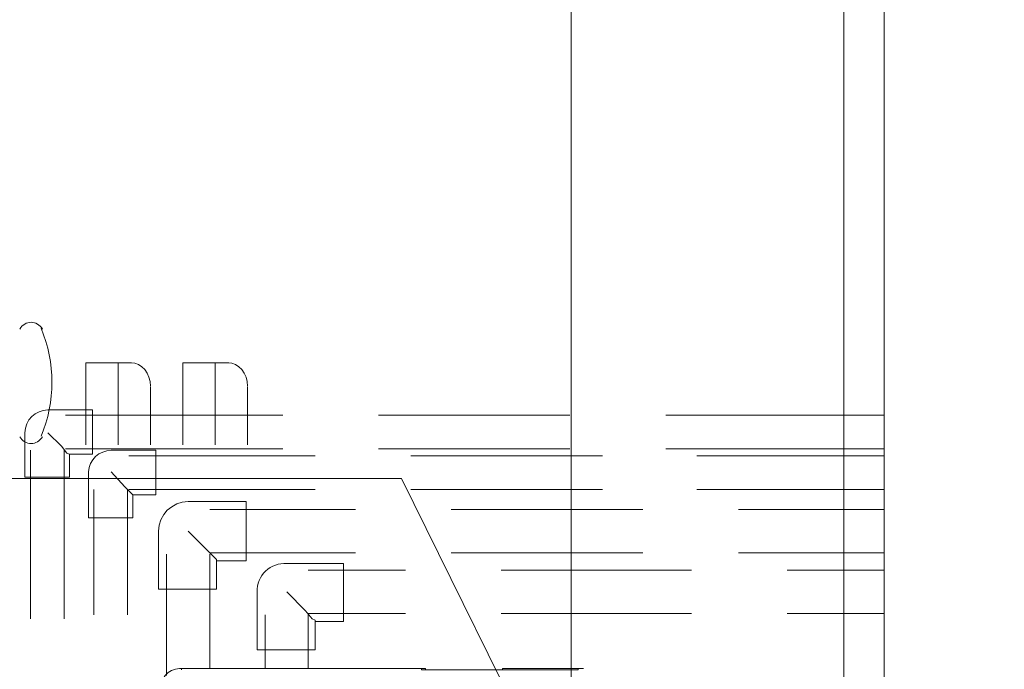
# Model space of a CAD drawing. Header units: millimetres. Extents: x 352 to 350573, y -22 to 37733.
# Tile 124 of 214: x 91763 to 93215, y 9584 to 10543. Entities that reach past the tile are written whole.
import ezdxf

# ---------------------------------------------------------------- set-up
doc = ezdxf.new("R2010")
doc.units = ezdxf.units.MM
for name, color, linetype in [('PDF _0', 1, 'Continuous'), ('PDF _PD-Socket Text', 1, 'Continuous'), ('PDF$_83$-$Floor$Plan$-$В_Этаж$02_Сводный$M-EQPM', 2, 'Continuous')]:
    doc.layers.add(name, color=color, linetype=linetype)
for name, color, linetype, true_color in [('PDF$_83$-$Floor$Plan$-$В_Этаж$02_Сводный$A-DETL-MBND', 7, 'Continuous', 0xdd3700), ('PDF$_83$-$Floor$Plan$-$В_Этаж$02_Сводный$G-IMPT', 9, 'Continuous', 0x808080), ('PDF$_83$new_ifc_RVT-1-В_Этаж$02_Сводный$A-WALL', 7, 'Continuous', 0xdcdcdc)]:
    doc.layers.add(name, color=color, linetype=linetype, true_color=true_color)

msp = doc.modelspace()

# ---------------------------------------------------------------- linework, layer by layer
at = {"layer": 'PDF _0', "lineweight": 0}
msp.add_lwpolyline([(92545, 9421.9), (92326.2, 9865.5), (92125.3, 9865.5), (90541.9, 9865.5)], dxfattribs=at)
at = {"layer": 'PDF _PD-Socket Text', "lineweight": 0}
for points in [[(91860.7, 9915.2), (91860.7, 10036.5), (91928.4, 10036.5)], [(91908.5, 9915.2), (91908.5, 10036.5)], [(92004, 9915.2), (92004, 10036.5), (92071.6, 10036.5)], [(92051.7, 9915.2), (92051.7, 10036.5)], [(91956.2, 10000.7), (91956.2, 9915.2)], [(92099.4, 10000.7), (92099.4, 9915.2)]]:
    msp.add_lwpolyline(points, dxfattribs=at)
msp.add_arc((91605.1, 10007.7), 205.9, 337.2403, 22.7597, dxfattribs=at)
for points in [[(91780.2, 10096.2), (91773.6, 10096.2), (91767.3, 10092.5), (91763.4, 10086.1)], [(91797, 10086.1), (91793, 10092.5), (91786.8, 10096.2), (91780.2, 10096.2)], [(91956.2, 10001.7), (91956.2, 10020.9), (91943.3, 10036.5), (91927.4, 10036.5)], [(92099.4, 10001.7), (92099.4, 10020.9), (92086.5, 10036.5), (92070.6, 10036.5)], [(91763.4, 9927.2), (91767.3, 9920.9), (91773.6, 9917.2), (91780.2, 9917.2)], [(91780.2, 9917.2), (91786.8, 9917.2), (91793, 9920.9), (91797, 9927.2)]]:
    msp.add_open_spline(points, degree=3, dxfattribs=at)
at = {"layer": 'PDF$_83$-$Floor$Plan$-$В_Этаж$02_Сводный$A-DETL-MBND', "color": 150, "lineweight": 0, "true_color": 0x007fff}
msp.add_lwpolyline([(91771.2, 9933.1), (91771.2, 9867.4), (91836.9, 9867.4), (91836.9, 9901.3), (91870.7, 9901.3), (91870.7, 9966.9), (91805, 9966.9, 0.411765)], format="xyb", close=True, dxfattribs=at)
for points in [[(92151.2, 9958.9), (91830.9, 9958.9)], [(92574.9, 9958.9), (92292.4, 9958.9)], [(93038.3, 9958.9), (92716.1, 9958.9)], [(91805, 9933.1), (91824.9, 9913.2), (91832.9, 9903.2), (91836.9, 9901.3)], [(91779.2, 9907.2), (91779.2, 9658.6)], [(91828.9, 9658.6), (91828.9, 9907.2)], [(91830.9, 9909.2), (92151.2, 9909.2)], [(92292.4, 9909.2), (92574.9, 9909.2)], [(92716.1, 9909.2), (93038.3, 9909.2)]]:
    msp.add_lwpolyline(points, dxfattribs=at)
at = {"layer": 'PDF$_83$-$Floor$Plan$-$В_Этаж$02_Сводный$A-DETL-MBND', "color": 220, "lineweight": 0, "true_color": 0xff00bf}
msp.add_lwpolyline([(91864.7, 9875.4), (91864.7, 9807.8), (91930.4, 9807.8), (91930.4, 9841.6), (91964.2, 9841.6), (91964.2, 9907.2), (91898.5, 9907.2, 0.393267)], format="xyb", close=True, dxfattribs=at)
for points in [[(92198.9, 9899.3), (91924.4, 9899.3)], [(92622.6, 9899.3), (92340.1, 9899.3)], [(93038.3, 9899.3), (92761.8, 9899.3)], [(91898.5, 9875.4), (91918.4, 9853.5), (91926.4, 9845.6), (91930.4, 9841.6)], [(91872.7, 9849.5), (91872.7, 9664.5)], [(91922.4, 9664.5), (91922.4, 9849.5)], [(91924.4, 9849.5), (92198.9, 9849.5)], [(92340.1, 9849.5), (92622.6, 9849.5)], [(92761.8, 9849.5), (93038.3, 9849.5)]]:
    msp.add_lwpolyline(points, dxfattribs=at)
at = {"layer": 'PDF$_83$-$Floor$Plan$-$В_Этаж$02_Сводный$A-DETL-MBND', "color": 5, "lineweight": 0}
msp.add_lwpolyline([(91968.2, 9787.9), (91968.2, 9702.3), (92053.7, 9702.3), (92053.7, 9744.1), (92097.5, 9744.1), (92097.5, 9831.6), (92011.9, 9831.6, 0.409816)], format="xyb", close=True, dxfattribs=at)
for points in [[(92258.6, 9819.7), (92043.7, 9819.7)], [(92682.3, 9819.7), (92399.8, 9819.7)], [(93038.3, 9819.7), (92823.5, 9819.7)], [(92011.9, 9787.9), (92039.8, 9760), (92049.7, 9750.1), (92053.7, 9746.1), (92053.7, 9744.1)], [(91980.1, 9754.1), (91980.1, 9575)], [(92043.7, 9756), (92258.6, 9756)], [(92043.7, 9585), (92043.7, 9754.1)], [(92399.8, 9756), (92682.3, 9756)], [(92823.5, 9756), (93038.3, 9756)]]:
    msp.add_lwpolyline(points, dxfattribs=at)
at = {"layer": 'PDF$_83$-$Floor$Plan$-$В_Этаж$02_Сводный$A-DETL-MBND', "color": 1, "lineweight": 0}
msp.add_lwpolyline([(92113.4, 9698.4), (92113.4, 9612.8), (92198.9, 9612.8), (92198.9, 9654.6), (92240.7, 9654.6), (92240.7, 9740.1), (92157.1, 9740.1, 0.441496)], format="xyb", close=True, dxfattribs=at)
for points in [[(92332.2, 9730.2), (92189, 9730.2)], [(92753.9, 9730.2), (92473.4, 9730.2)], [(93038.3, 9730.2), (92895.1, 9730.2)], [(92157.1, 9698.4), (92185, 9670.5), (92194.9, 9658.6), (92198.9, 9656.6), (92198.9, 9654.6)], [(92125.3, 9664.5), (92125.3, 9585)], [(92189, 9666.5), (92332.2, 9666.5)], [(92189, 9585), (92189, 9664.5)], [(92473.4, 9666.5), (92753.9, 9666.5)], [(92895.1, 9666.5), (93038.3, 9666.5)]]:
    msp.add_lwpolyline(points, dxfattribs=at)
at = {"layer": 'PDF$_83$-$Floor$Plan$-$В_Этаж$02_Сводный$G-IMPT', "lineweight": 0}
msp.add_lwpolyline([(91972.1, 9555.1, -0.466667), (92002, 9585), (92002, 9583)], format="xyb", dxfattribs=at)
for points in [[(92475.4, 9583), (92356, 9583), (92356, 9585), (92002, 9585), (92356, 9585), (92362, 9585), (92362, 9583)], [(92475.4, 9585), (92475.4, 9583), (92586.8, 9583), (92586.8, 9585), (92594.7, 9585)]]:
    msp.add_lwpolyline(points, dxfattribs=at)
msp.add_lwpolyline([(92586.8, 9585), (92475.4, 9585)], close=True, dxfattribs=at)
at = {"layer": 'PDF$_83$-$Floor$Plan$-$В_Этаж$02_Сводный$M-EQPM', "lineweight": 0}
for points in [[(93038.3, 11542.3), (93038.3, 9143.4), (93237.2, 9143.4), (93237.2, 11542.3)], [(93237.2, 11542.3), (93237.2, 9143.4), (93038.3, 9143.4), (93038.3, 11542.3)]]:
    msp.add_lwpolyline(points, close=True, dxfattribs=at)
at = {"layer": 'PDF$_83$new_ifc_RVT-1-В_Этаж$02_Сводный$A-WALL', "lineweight": 0}
msp.add_lwpolyline([(92978.7, 8662), (92978.7, 11860.6), (92576.8, 11860.6), (92576.8, 8662)], close=True, dxfattribs=at)

doc.saveas('drawing.dxf')
